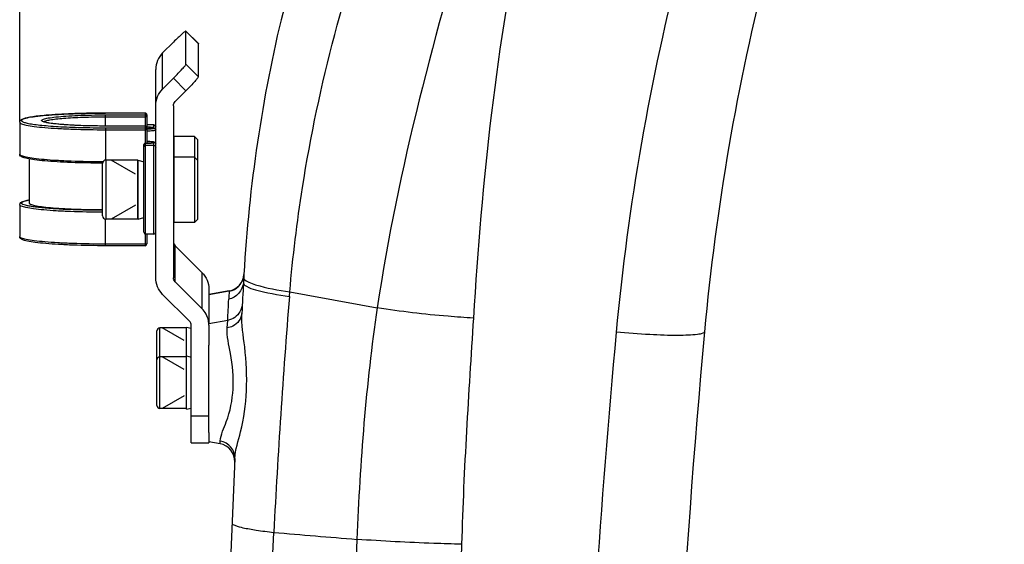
# Model space of a CAD drawing. Header units: millimetres. Extents: x 0 to 8410, y 0 to 5940.
# Tile 18 of 122: x 2704 to 2871, y 4746 to 4835. Entities that reach past the tile are written whole.
import ezdxf

# ---------------------------------------------------------------- set-up
doc = ezdxf.new("R2010")
doc.units = ezdxf.units.MM
doc.header["$LTSCALE"] = 462.55
doc.layers.get('0').update_dxf_attribs({"linetype": 'CONTINUOUS'})
for name, color, linetype in [('204102000021_DXF_DIMENSION', 7, 'CONTINUOUS'), ('304102000222DXF_CONTINUOUS_LINE', 7, 'CONTINUOUS'), ('304105000088DXF_CONTINUOUS_LINE', 7, 'CONTINUOUS'), ('304109000014DXF_CONTINUOUS_LINE', 7, 'CONTINUOUS'), ('501023000017DXF_CONTINUOUS_LINE', 7, 'CONTINUOUS'), ('501023000027DXF_CONTINUOUS_LINE', 7, 'CONTINUOUS'), ('604006000002DXF_CONTINUOUS_LINE', 7, 'CONTINUOUS'), ('604006000006DXF_CONTINUOUS_LINE', 7, 'CONTINUOUS')]:
    doc.layers.add(name, color=color, linetype=linetype)
doc.styles.get("Standard").update_dxf_attribs({"font": 'txt', "width": 0.7})
doc.dimstyles.new('DIMSTYLE_1', dxfattribs={"dimtxt": 65, "dimasz": 50, "dimexe": 1, "dimexo": 0, "dimgap": 1.625, "dimtad": 1, "dimdsep": 46, "dimtxsty": 'Standard', "dimblk": '_FILLED', "dimblk1": '_FILLED', "dimblk2": '_FILLED', "dimcen": 0.09, "dimclrt": 5, "dimazin": 2, "dimtp": 0.5, "dimtm": 0.5, "dimtfac": 1, "dimtofl": 0, "dimtmove": 0, "dimatfit": 3, "dimldrblk": '_FILLED', "dimfxl": 0, "dimtolj": 1, "dimarcsym": 0})

# ---------------------------------------------------------------- blocks, each defined once
blk = doc.blocks.new('_FILLED')
at = {"color": 0, "linetype": 'ByBlock'}
blk.add_solid([(0, 0), (-1, 0.17), (-1, -0.17)], dxfattribs=at)
blk = doc.blocks.new('*D1')
at = {"layer": '204102000021_DXF_DIMENSION', "color": 2, "linetype": 'Continuous'}
for p, q in [((2704.27, 4817.38), (2704.27, 5406.02)), ((2945.77, 5283.11), (2945.77, 5406.02)), ((2704.27, 5396.02), (2825.02, 5396.02)), ((2945.77, 5396.02), (2825.02, 5396.02))]:
    blk.add_line(p, q, dxfattribs=at)
at = {"layer": '204102000021_DXF_DIMENSION', "color": 2, "linetype": 'Continuous', "xscale": 50, "yscale": 50, "zscale": 50, "rotation": 180}
blk.add_blockref('_FILLED', (2704.27, 5396.02), dxfattribs=at)
at = {"layer": '204102000021_DXF_DIMENSION', "color": 2, "linetype": 'Continuous', "xscale": 50, "yscale": 50, "zscale": 50}
blk.add_blockref('_FILLED', (2945.77, 5396.02), dxfattribs=at)

msp = doc.modelspace()

# ---------------------------------------------------------------- linework, layer by layer
at = {"layer": '304102000222DXF_CONTINUOUS_LINE', "color": 7, "linetype": 'Continuous'}
for p, q in [((2742.174, 4791.593), (2742.177, 4791.645)), ((2739.703, 4788.864), (2736.267, 4788.258)), ((2736.267, 4764.923), (2736.267, 4779.709)), ((2738.158, 4763.044), (2736.267, 4763.377))]:
    msp.add_line(p, q, dxfattribs=at)
at = {"layer": '304102000222DXF_CONTINUOUS_LINE', "color": 9, "linetype": 'Continuous'}
for p, q in [((2739.7, 4788.823), (2736.267, 4788.22)), ((2739.7, 4788.823), (2739.703, 4788.864)), ((2749.882, 4787.928), (2749.949, 4788.732)), ((2739.441, 4783.897), (2736.267, 4783.339)), ((2739.359, 4782.637), (2739.441, 4783.897)), ((2738.158, 4763.044), (2738.184, 4763.495)), ((2738.158, 4763.044), (2738.184, 4763.495))]:
    msp.add_line(p, q, dxfattribs=at)
at = {"layer": '304102000222DXF_CONTINUOUS_LINE', "color": 7, "linetype": 'Continuous'}
msp.add_lwpolyline([(2758.005, 4862.931), (2754.106, 4853.172), (2750.652, 4842.864), (2748.46, 4834.693)], dxfattribs=at)
at = {"layer": '304102000222DXF_CONTINUOUS_LINE', "color": 9, "linetype": 'Continuous'}
for centre, radius, start, end in [((3207.435, 4744.356), 404.035, 165.50756, 174.66959), ((2739.152, 4791.78), 3.028, 334.74051, 352.69529), ((2739.268, 4791.761), 2.911, 352.76236, 356.69175), ((2739.162, 4791.83), 3.055, 287.54105, 297.74757), ((2739.186, 4791.785), 3.004, 297.73064, 305.34694), ((2739.207, 4791.753), 2.967, 305.37752, 312.18436), ((2739.192, 4791.77), 2.989, 312.18081, 322.00977), ((2739.213, 4791.754), 2.962, 321.99984, 331.10243), ((2739.215, 4791.752), 2.96, 331.12255, 334.70897), ((2992.281, 4774.261), 253, 176.7003, 177.01108), ((2739.186, 4791.753), 2.975, 279.96599, 287.55345), ((4068.566, 4680.486), 1323.054, 175.342005, 177.071654), ((3014.075, 6188.104), 1424.08, 259.311392, 259.916243), ((2922.831, 6755.148), 2014.737, 265.000144, 265.40134)]:
    msp.add_arc(centre, radius, start, end, dxfattribs=at)
at = {"layer": '304102000222DXF_CONTINUOUS_LINE', "color": 7, "linetype": 'Continuous'}
for centre, radius, start, end in [((3218.411, 4745.414), 400, 165.70742, 174.75699), ((2991.76, 4777.204), 250, 166.70426, 177.01108), ((2739.182, 4791.818), 3, 280, 356.68315), ((6736.659, 4581.668), 4000, 177.011078, 177.085097), ((4413.39, 4635.758), 1600, 174.75699, 183.31749), ((2737.637, 4760.089), 3, 357.44539, 80), ((6736.659, 4581.668), 4000, 177.437034, 179.860212)]:
    msp.add_arc(centre, radius, start, end, dxfattribs=at)
at = {"layer": '304102000222DXF_CONTINUOUS_LINE', "color": 9, "linetype": 'Continuous'}
for points, knots in [([(2749.949, 4788.732), (2750.46, 4794.621), (2753.289, 4817.947), (2759.397, 4840.866), (2765.64, 4857.296)], [0, 0, 0, 0, 0.2516963, 1, 1, 1, 1]), ([(2742.148, 4791.127), (2742.144, 4791.062), (2742.285, 4790.649), (2742.728, 4790.476), (2743.043, 4790.333)], [0, 0, 0, 0, 0.1595443, 1, 1, 1, 1]), ([(2742.1, 4790.239), (2742.087, 4789.987), (2742.914, 4789.429), (2745.356, 4788.672), (2747.945, 4788.207), (2749.882, 4787.928)], [0, 0, 0, 0, 0.0917678, 0.2897705, 1, 1, 1, 1]), ([(2743.043, 4790.333), (2743.408, 4790.168), (2745.656, 4789.404), (2748.005, 4789.022), (2749.949, 4788.732)], [0, 0, 0, 0, 0.1694831, 1, 1, 1, 1]), ([(2780.994, 4784.277), (2779.563, 4784.364), (2774.126, 4784.757), (2768.702, 4785.375), (2764.736, 4786.021)], [0, 0, 0, 0, 0.2629844, 1, 1, 1, 1]), ([(2741.834, 4785.079), (2741.789, 4784.2), (2740.858, 4783.004), (2739.686, 4782.684), (2739.359, 4782.637)], [0, 0, 0, 0, 0.7271379, 1, 1, 1, 1]), ([(2740.66, 4760.537), (2740.729, 4762.071), (2742.016, 4765.795), (2742.831, 4772.126), (2742.539, 4778.848), (2741.738, 4783.188), (2741.834, 4785.079)], [0, 0, 0, 0, 0.1862002, 0.470314, 0.7704481, 1, 1, 1, 1]), ([(2738.184, 4763.495), (2738.25, 4764.636), (2739.69, 4767.413), (2740.614, 4772.42), (2740.186, 4777.779), (2739.265, 4781.189), (2739.359, 4782.637)], [0, 0, 0, 0, 0.1761351, 0.4663455, 0.7763373, 1, 1, 1, 1]), ([(2805.147, 4781.89), (2799.726, 4723.677), (2796.844, 4645.635), (2799.775, 4567.812), (2800.865, 4548.436)], [0, 0, 0, 0, 0.7507837, 1, 1, 1, 1]), ([(2820.085, 4781.966), (2820.073, 4781.833), (2819.577, 4781.617), (2818.2, 4781.407), (2815.093, 4781.306), (2810.559, 4781.464), (2807.04, 4781.718), (2805.147, 4781.89)], [0, 0, 0, 0, 0.0264971, 0.0852876, 0.301065, 0.6216384, 1, 1, 1, 1]), ([(2740.66, 4760.537), (2740.69, 4761.214), (2740.196, 4762.656), (2738.871, 4763.377), (2738.184, 4763.495)], [0, 0, 0, 0, 0.4926986, 1, 1, 1, 1]), ([(2740.187, 4749.649), (2740.179, 4749.451), (2741.011, 4749.113), (2742.223, 4748.799), (2744.527, 4748.402), (2746.243, 4748.189), (2747.24, 4748.077)], [0, 0, 0, 0, 0.0812386, 0.277487, 0.5883509, 1, 1, 1, 1]), ([(2744.132, 4545.983), (2743.785, 4562.73), (2743.029, 4630.107), (2744.643, 4697.513), (2747.24, 4748.077)], [0, 0, 0, 0, 0.2485905, 1, 1, 1, 1]), ([(2761.298, 4746.896), (2760.633, 4730.281), (2758.488, 4663.924), (2758.239, 4597.503), (2759.191, 4547.748)], [0, 0, 0, 0, 0.2504541, 1, 1, 1, 1]), ([(2779.003, 4746.062), (2777.431, 4746.105), (2771.526, 4746.296), (2765.623, 4746.586), (2761.298, 4746.896)], [0, 0, 0, 0, 0.2660976, 1, 1, 1, 1]), ([(2779.003, 4746.062), (2777.601, 4696.628), (2776.477, 4630.78), (2776.408, 4564.931), (2776.449, 4548.535)], [0, 0, 0, 0, 0.7510153, 1, 1, 1, 1])]:
    msp.add_open_spline(points, degree=3, knots=knots, dxfattribs=at)
for points in [[(2781.439, 4855.714), (2774.55, 4832.84), (2768.282, 4809.646), (2764.736, 4786.021)], [(2789.747, 4853.241), (2784.784, 4830.606), (2782.459, 4807.403), (2780.994, 4784.277)], [(2742.1, 4790.239), (2742.035, 4788.999), (2740.849, 4787.667), (2739.625, 4787.453)], [(2739.441, 4783.897), (2739.502, 4785.082), (2739.563, 4786.267), (2739.625, 4787.453)], [(2741.916, 4786.686), (2741.892, 4786.225), (2741.754, 4785.757), (2741.525, 4785.356)], [(2764.736, 4786.021), (2762.805, 4773.073), (2761.823, 4759.978), (2761.298, 4746.896)], [(2741.525, 4785.356), (2741.104, 4784.62), (2740.276, 4784.043), (2739.441, 4783.897)], [(2780.994, 4784.277), (2780.188, 4771.547), (2779.36, 4758.813), (2779.003, 4746.062)]]:
    msp.add_open_spline(points, degree=3, dxfattribs=at)
at = {"layer": '304105000088DXF_CONTINUOUS_LINE', "color": 7, "linetype": 'Continuous'}
for p, q in [((2732.384, 4832.776), (2734.505, 4830.662)), ((2732.388, 4832.764), (2732.384, 4832.775)), ((2732.388, 4827.186), (2732.388, 4832.764)), ((2730.267, 4830.912), (2728.438, 4829.09)), ((2734.505, 4830.662), (2734.509, 4830.65)), ((2734.509, 4825.072), (2734.509, 4830.65)), ((2727.267, 4791.111), (2727.267, 4826.273)), ((2730.267, 4824.811), (2728.438, 4822.989)), ((2732.388, 4822.698), (2730.559, 4820.876)), ((2730.267, 4820.172), (2730.267, 4791.111)), ((2733.847, 4814.964), (2730.367, 4814.964)), ((2730.367, 4800.428), (2730.367, 4814.963)), ((2733.847, 4814.964), (2733.847, 4800.428)), ((2734.347, 4814.464), (2733.847, 4814.964)), ((2734.347, 4814.464), (2734.347, 4800.928)), ((2730.367, 4813.839), (2730.267, 4813.839)), ((2733.847, 4811.478), (2730.367, 4811.478)), ((2734.347, 4810.978), (2733.847, 4811.478)), ((2730.367, 4810.353), (2730.267, 4810.353)), ((2730.367, 4801.553), (2730.267, 4801.553)), ((2734.347, 4800.928), (2733.847, 4800.428)), ((2733.847, 4800.428), (2730.367, 4800.428)), ((2730.559, 4796.508), (2735.095, 4791.989)), ((2730.559, 4790.407), (2735.095, 4785.888)), ((2736.267, 4789.172), (2736.267, 4783.339)), ((2728.438, 4788.293), (2732.974, 4783.775)), ((2733.267, 4763.222), (2733.267, 4783.071)), ((2736.267, 4783.071), (2736.267, 4779.709)), ((2736.267, 4764.923), (2736.267, 4763.222)), ((2733.267, 4763.222), (2736.267, 4763.222))]:
    msp.add_line(p, q, dxfattribs=at)
at = {"layer": '304105000088DXF_CONTINUOUS_LINE', "color": 9, "linetype": 'Continuous'}
for p, q in [((2732.388, 4832.764), (2734.509, 4830.65)), ((2728.438, 4822.989), (2728.438, 4829.09)), ((2732.388, 4827.186), (2734.509, 4825.072)), ((2730.267, 4824.811), (2732.388, 4822.698)), ((2730.559, 4790.407), (2730.559, 4796.508)), ((2735.095, 4791.989), (2735.095, 4785.888)), ((2733.267, 4767.786), (2736.267, 4767.786))]:
    msp.add_line(p, q, dxfattribs=at)
at = {"layer": '304105000088DXF_CONTINUOUS_LINE', "color": 7, "linetype": 'Continuous'}
msp.add_arc((2732.285, 4783.07), 3.981, 0.01601, 11.27668, dxfattribs=at)
for points, knots in [([(2732.384, 4832.776), (2732.369, 4832.791), (2732.281, 4832.738), (2732.166, 4832.663), (2731.957, 4832.494), (2731.579, 4832.169), (2731.001, 4831.633), (2730.524, 4831.168), (2730.267, 4830.912)], [0, 0, 0, 0, 0.022427, 0.0793639, 0.1706518, 0.2933727, 0.6151555, 1, 1, 1, 1]), ([(2728.438, 4829.09), (2728.071, 4828.724), (2727.474, 4827.839), (2727.267, 4826.791), (2727.267, 4826.273)], [0, 0, 0, 0, 0.5002586, 1, 1, 1, 1]), ([(2730.267, 4824.811), (2730.541, 4825.084), (2731.047, 4825.601), (2731.634, 4826.228), (2732.011, 4826.66), (2732.21, 4826.897), (2732.324, 4827.061), (2732.388, 4827.152), (2732.388, 4827.186)], [0, 0, 0, 0, 0.3634162, 0.6805137, 0.80624, 0.9034405, 0.9685863, 1, 1, 1, 1]), ([(2734.509, 4825.072), (2734.509, 4825.039), (2734.445, 4824.948), (2734.332, 4824.783), (2734.132, 4824.546), (2733.756, 4824.115), (2733.168, 4823.487), (2732.662, 4822.97), (2732.388, 4822.698)], [0, 0, 0, 0, 0.0314137, 0.0965595, 0.19376, 0.3194863, 0.6365838, 1, 1, 1, 1]), ([(2727.267, 4820.172), (2727.267, 4820.69), (2727.474, 4821.738), (2728.071, 4822.623), (2728.438, 4822.989)], [0, 0, 0, 0, 0.4997414, 1, 1, 1, 1]), ([(2728.438, 4788.293), (2728.071, 4788.66), (2727.474, 4789.545), (2727.267, 4790.593), (2727.267, 4791.111)], [0, 0, 0, 0, 0.5002586, 1, 1, 1, 1]), ([(2735.095, 4791.989), (2735.463, 4791.623), (2736.059, 4790.738), (2736.267, 4789.69), (2736.267, 4789.172)], [0, 0, 0, 0, 0.5002586, 1, 1, 1, 1])]:
    msp.add_open_spline(points, degree=3, knots=knots, dxfattribs=at)
for points in [[(2730.267, 4820.172), (2730.267, 4820.426), (2730.379, 4820.697), (2730.559, 4820.876)], [(2730.267, 4797.212), (2730.267, 4796.958), (2730.379, 4796.687), (2730.559, 4796.508)], [(2730.559, 4790.407), (2730.379, 4790.586), (2730.267, 4790.857), (2730.267, 4791.111)], [(2736.19, 4783.848), (2736.039, 4784.605), (2735.642, 4785.344), (2735.095, 4785.888)], [(2733.267, 4783.071), (2733.267, 4783.325), (2733.154, 4783.596), (2732.974, 4783.775)]]:
    msp.add_open_spline(points, degree=3, dxfattribs=at)
at = {"layer": '304109000014DXF_CONTINUOUS_LINE', "color": 9, "linetype": 'Continuous'}
for p, q in [((2709.156, 4818.586), (2709.104, 4818.582)), ((2718.767, 4818.913), (2718.767, 4818.914)), ((2725.467, 4818.913), (2718.767, 4818.913)), ((2718.767, 4816.734), (2718.767, 4818.616)), ((2718.767, 4818.616), (2725.467, 4818.616)), ((2718.767, 4818.291), (2725.467, 4818.291)), ((2725.467, 4818.914), (2725.467, 4813.834)), ((2710.904, 4817.03), (2710.837, 4817.036)), ((2712.204, 4816.927), (2712.135, 4816.932)), ((2725.467, 4816.734), (2718.767, 4816.734)), ((2718.767, 4816.437), (2718.767, 4810.974)), ((2718.767, 4816.437), (2725.467, 4816.437)), ((2718.767, 4816.112), (2725.467, 4816.112)), ((2726.967, 4816.91), (2725.767, 4816.91)), ((2726.167, 4816.518), (2725.767, 4816.518)), ((2726.167, 4816.302), (2726.167, 4816.518)), ((2726.767, 4816.396), (2726.767, 4816.466)), ((2726.967, 4816.37), (2726.967, 4816.939)), ((2725.567, 4798.487), (2725.567, 4813.852)), ((2725.567, 4813.851), (2726.167, 4813.851)), ((2726.967, 4813.459), (2725.567, 4813.459)), ((2726.167, 4813.852), (2726.167, 4813.851)), ((2726.767, 4813.903), (2726.767, 4813.973)), ((2726.967, 4798.487), (2726.967, 4813.999)), ((2725.188, 4810.733), (2725.267, 4810.733)), ((2718.767, 4796.512), (2718.767, 4801.001)), ((2725.467, 4798.507), (2725.467, 4796.512)), ((2725.467, 4796.786), (2718.767, 4796.786))]:
    msp.add_line(p, q, dxfattribs=at)
at = {"layer": '304109000014DXF_CONTINUOUS_LINE', "color": 7, "linetype": 'Continuous'}
for p, q in [((2725.467, 4818.914), (2718.767, 4818.914)), ((2725.767, 4818.614), (2725.767, 4813.852)), ((2704.267, 4817.376), (2704.267, 4811.997)), ((2725.467, 4816.735), (2718.767, 4816.735)), ((2726.967, 4816.939), (2725.767, 4816.939)), ((2725.267, 4798.788), (2725.267, 4813.552)), ((2725.567, 4813.852), (2726.167, 4813.852)), ((2705.867, 4811.178), (2705.867, 4803.728)), ((2704.267, 4803.429), (2704.267, 4798.05)), ((2726.967, 4798.487), (2725.567, 4798.487)), ((2725.767, 4798.487), (2725.767, 4796.812)), ((2725.467, 4796.512), (2718.767, 4796.512))]:
    msp.add_line(p, q, dxfattribs=at)
for centre, start, end in [((2725.467, 4818.614), 0, 90), ((2725.467, 4816.435), 0, 90), ((2726.967, 4816.639), 0, 90), ((2725.567, 4813.552), 90, 180), ((2725.567, 4798.787), 180, 270), ((2726.967, 4798.787), 270, 360), ((2725.467, 4796.812), 270, 360)]:
    msp.add_arc(centre, 0.3, start, end, dxfattribs=at)
at = {"layer": '304109000014DXF_CONTINUOUS_LINE', "color": 9, "linetype": 'Continuous'}
for centre, radius, start, end in [((2726.766, 4816.097), 0.299, 112.40485, 120.46131), ((2726.972, 4816.611), 0.294, 0.01182, 5.20065), ((2725.564, 4813.552), 0.298, 147.97226, 157.02413), ((2725.567, 4813.551), 0.3, 133.67072, 147.97215), ((2725.567, 4813.55), 0.301, 121.19728, 133.59855), ((2725.566, 4813.552), 0.299, 110.74471, 121.19343), ((2726.765, 4813.674), 0.298, 134.89466, 139.71187)]:
    msp.add_arc(centre, radius, start, end, dxfattribs=at)
at = {"layer": '304109000014DXF_CONTINUOUS_LINE', "color": 7, "linetype": 'Continuous'}
for points, knots in [([(2704.267, 4817.376), (2704.267, 4817.502), (2704.396, 4817.736), (2704.725, 4817.904), (2705.11, 4818.036), (2705.838, 4818.207), (2707.037, 4818.389), (2708.795, 4818.569), (2710.933, 4818.718), (2714.298, 4818.872), (2716.944, 4818.914), (2718.767, 4818.914)], [0, 0, 0, 0, 0.0253505, 0.0474401, 0.0739587, 0.107684, 0.198417, 0.3188483, 0.4650248, 0.6315733, 1, 1, 1, 1]), ([(2718.767, 4816.735), (2717.511, 4816.735), (2715.678, 4816.762), (2713.327, 4816.858), (2711.788, 4816.953), (2710.474, 4817.067), (2709.432, 4817.199), (2708.751, 4817.319), (2708.39, 4817.429), (2708.268, 4817.474), (2708.23, 4817.5)], [0, 0, 0, 0, 0.3554926, 0.5191026, 0.6662174, 0.792106, 0.8925715, 0.9637927, 0.9869886, 1, 1, 1, 1]), ([(2726.629, 4816.353), (2726.537, 4816.324), (2726.245, 4816.311), (2725.959, 4816.291), (2725.767, 4816.287)], [0, 0, 0, 0, 0.3346765, 1, 1, 1, 1]), ([(2727.267, 4813.7), (2727.267, 4813.782), (2727.204, 4813.928), (2727.033, 4814.015), (2726.878, 4814.047), (2726.636, 4814.077), (2726.262, 4814.099), (2725.942, 4814.105), (2725.767, 4814.105)], [0, 0, 0, 0, 0.1451523, 0.2500666, 0.3312344, 0.4281921, 0.6861843, 1, 1, 1, 1]), ([(2726.167, 4813.852), (2726.222, 4813.852), (2726.386, 4813.856), (2726.552, 4813.856), (2726.66, 4813.878)], [0, 0, 0, 0, 0.3344197, 1, 1, 1, 1]), ([(2718.275, 4810.46), (2716.504, 4810.465), (2713.937, 4810.513), (2710.678, 4810.67), (2708.619, 4810.819), (2706.93, 4810.998), (2705.779, 4811.177), (2705.081, 4811.346), (2704.709, 4811.475), (2704.391, 4811.644), (2704.267, 4811.874), (2704.267, 4811.997)], [0, 0, 0, 0, 0.3704126, 0.5367327, 0.6822616, 0.8019051, 0.8919714, 0.9254961, 0.9519586, 0.9742505, 1, 1, 1, 1]), ([(2704.267, 4803.429), (2704.267, 4803.567), (2704.429, 4803.825), (2704.819, 4803.995), (2705.289, 4804.138), (2705.648, 4804.211), (2705.85, 4804.249)], [0, 0, 0, 0, 0.2192579, 0.4186157, 0.672031, 1, 1, 1, 1]), ([(2705.867, 4803.728), (2705.867, 4803.687), (2705.942, 4803.588), (2706.257, 4803.437), (2706.939, 4803.264), (2708.064, 4803.09), (2709.58, 4802.93), (2711.43, 4802.795), (2714.362, 4802.654), (2716.671, 4802.61), (2718.265, 4802.605)], [0, 0, 0, 0, 0.0097675, 0.0262006, 0.0842221, 0.1759764, 0.2987295, 0.4482321, 0.6191499, 1, 1, 1, 1]), ([(2718.767, 4796.512), (2716.944, 4796.512), (2714.298, 4796.554), (2710.933, 4796.708), (2708.795, 4796.857), (2707.037, 4797.037), (2705.838, 4797.219), (2705.11, 4797.39), (2704.725, 4797.522), (2704.396, 4797.69), (2704.267, 4797.925), (2704.267, 4798.05)], [0, 0, 0, 0, 0.3684263, 0.5349747, 0.681151, 0.8015827, 0.8923159, 0.9260413, 0.9525598, 0.9746498, 1, 1, 1, 1])]:
    msp.add_open_spline(points, degree=3, knots=knots, dxfattribs=at)
at = {"layer": '304109000014DXF_CONTINUOUS_LINE', "color": 9, "linetype": 'Continuous'}
for points, knots in [([(2709.104, 4818.582), (2708.622, 4818.543), (2707.741, 4818.462), (2706.554, 4818.315), (2705.732, 4818.174), (2705.218, 4818.049), (2704.942, 4817.963), (2704.742, 4817.874), (2704.61, 4817.789), (2704.549, 4817.675), (2704.611, 4817.56), (2704.743, 4817.475), (2704.944, 4817.386), (2705.221, 4817.3), (2705.735, 4817.175), (2706.558, 4817.035), (2707.746, 4816.887), (2709.18, 4816.756), (2711.485, 4816.599), (2714.704, 4816.471), (2717.372, 4816.437), (2718.767, 4816.437)], [0, 0, 0, 0, 0.0759382, 0.1390568, 0.1880549, 0.2069752, 0.2221029, 0.2334753, 0.2413388, 0.2466059, 0.2518856, 0.2597742, 0.2711751, 0.2863322, 0.3052817, 0.3543365, 0.4175074, 0.4934922, 0.5806553, 0.7806663, 1, 1, 1, 1]), ([(2708.196, 4817.482), (2708.132, 4817.509), (2708.03, 4817.544), (2707.937, 4817.701), (2708.085, 4817.829), (2708.447, 4817.968), (2709.246, 4818.135), (2710.514, 4818.293), (2712.198, 4818.432), (2714.199, 4818.536), (2716.425, 4818.602), (2717.973, 4818.616), (2718.767, 4818.616)], [0, 0, 0, 0, 0.018504, 0.0287288, 0.0407061, 0.0620898, 0.1369668, 0.2531695, 0.4055438, 0.5868312, 0.788245, 1, 1, 1, 1]), ([(2710.837, 4817.036), (2710.279, 4817.089), (2709.525, 4817.171), (2708.647, 4817.339), (2708.323, 4817.429), (2708.196, 4817.482)], [0, 0, 0, 0, 0.6261822, 0.8462604, 1, 1, 1, 1]), ([(2708.311, 4817.46), (2708.406, 4817.55), (2708.777, 4817.665), (2709.464, 4817.814), (2710.481, 4817.945), (2711.77, 4818.066), (2713.3, 4818.163), (2715.658, 4818.264), (2717.502, 4818.291), (2718.767, 4818.291)], [0, 0, 0, 0, 0.0372797, 0.1053902, 0.2031962, 0.3277161, 0.4748687, 0.6397421, 1, 1, 1, 1]), ([(2718.767, 4818.913), (2717.047, 4818.913), (2713.841, 4818.863), (2710.638, 4818.705), (2709.156, 4818.586)], [0, 0, 0, 0, 0.536307, 1, 1, 1, 1]), ([(2725.767, 4818.614), (2725.767, 4818.69), (2725.702, 4818.849), (2725.543, 4818.913), (2725.467, 4818.913)], [0, 0, 0, 0, 0.4993571, 1, 1, 1, 1]), ([(2725.767, 4818.317), (2725.767, 4818.394), (2725.702, 4818.553), (2725.543, 4818.616), (2725.467, 4818.616)], [0, 0, 0, 0, 0.4993587, 1, 1, 1, 1]), ([(2725.767, 4818.317), (2725.767, 4818.309), (2725.722, 4818.306), (2725.673, 4818.296), (2725.574, 4818.293), (2725.505, 4818.291), (2725.467, 4818.291)], [0, 0, 0, 0, 0.0823385, 0.2989334, 0.6208964, 1, 1, 1, 1]), ([(2704.267, 4817.376), (2704.267, 4817.329), (2704.356, 4817.214), (2704.728, 4817.04), (2705.534, 4816.842), (2706.858, 4816.642), (2708.643, 4816.461), (2710.812, 4816.31), (2714.23, 4816.155), (2716.917, 4816.112), (2718.767, 4816.112)], [0, 0, 0, 0, 0.0096883, 0.026189, 0.0846861, 0.1771937, 0.3007546, 0.4508546, 0.6218537, 1, 1, 1, 1]), ([(2712.135, 4816.932), (2712.027, 4816.939), (2711.617, 4816.968), (2711.206, 4817.002), (2710.904, 4817.03)], [0, 0, 0, 0, 0.2628034, 1, 1, 1, 1]), ([(2713.672, 4816.845), (2713.545, 4816.851), (2713.055, 4816.875), (2712.566, 4816.903), (2712.204, 4816.927)], [0, 0, 0, 0, 0.2594713, 1, 1, 1, 1]), ([(2718.767, 4816.734), (2718.326, 4816.734), (2716.627, 4816.743), (2714.928, 4816.787), (2713.672, 4816.845)], [0, 0, 0, 0, 0.2595951, 1, 1, 1, 1]), ([(2725.767, 4816.435), (2725.767, 4816.511), (2725.702, 4816.67), (2725.543, 4816.734), (2725.467, 4816.734)], [0, 0, 0, 0, 0.4993571, 1, 1, 1, 1]), ([(2725.767, 4816.139), (2725.767, 4816.215), (2725.702, 4816.374), (2725.543, 4816.437), (2725.467, 4816.437)], [0, 0, 0, 0, 0.4993587, 1, 1, 1, 1]), ([(2725.767, 4816.139), (2725.767, 4816.13), (2725.722, 4816.128), (2725.673, 4816.117), (2725.574, 4816.114), (2725.505, 4816.112), (2725.467, 4816.112)], [0, 0, 0, 0, 0.0823385, 0.2989334, 0.6208964, 1, 1, 1, 1]), ([(2725.767, 4816.286), (2725.856, 4816.288), (2726.144, 4816.298), (2726.434, 4816.311), (2726.63, 4816.345)], [0, 0, 0, 0, 0.309092, 1, 1, 1, 1]), ([(2725.767, 4816.265), (2725.833, 4816.265), (2726.079, 4816.267), (2726.326, 4816.275), (2726.506, 4816.287)], [0, 0, 0, 0, 0.2679006, 1, 1, 1, 1]), ([(2725.767, 4815.94), (2725.958, 4815.94), (2726.311, 4815.946), (2726.729, 4815.968), (2726.997, 4815.995), (2727.139, 4816.017), (2727.217, 4816.035), (2727.267, 4816.058), (2727.267, 4816.071)], [0, 0, 0, 0, 0.3784599, 0.6997874, 0.8234527, 0.916048, 0.9746166, 1, 1, 1, 1]), ([(2726.767, 4816.466), (2726.767, 4816.482), (2726.678, 4816.488), (2726.579, 4816.509), (2726.381, 4816.515), (2726.243, 4816.518), (2726.167, 4816.518)], [0, 0, 0, 0, 0.0823345, 0.298928, 0.6208155, 1, 1, 1, 1]), ([(2726.506, 4816.287), (2726.57, 4816.292), (2726.682, 4816.301), (2726.832, 4816.32), (2726.912, 4816.337), (2726.967, 4816.357), (2726.967, 4816.37)], [0, 0, 0, 0, 0.4103273, 0.7211777, 0.918265, 1, 1, 1, 1]), ([(2726.63, 4816.345), (2726.664, 4816.352), (2726.704, 4816.36), (2726.767, 4816.382), (2726.767, 4816.396)], [0, 0, 0, 0, 0.7079475, 1, 1, 1, 1]), ([(2726.967, 4816.91), (2727.039, 4816.91), (2727.189, 4816.854), (2727.259, 4816.71), (2727.265, 4816.638)], [0, 0, 0, 0, 0.5005515, 1, 1, 1, 1]), ([(2726.967, 4816.37), (2727.043, 4816.37), (2727.202, 4816.306), (2727.267, 4816.147), (2727.267, 4816.071)], [0, 0, 0, 0, 0.500674, 1, 1, 1, 1]), ([(2726.967, 4813.999), (2726.967, 4814.01), (2726.927, 4814.028), (2726.865, 4814.042), (2726.751, 4814.06), (2726.537, 4814.082), (2726.202, 4814.099), (2725.92, 4814.104), (2725.767, 4814.104)], [0, 0, 0, 0, 0.0253763, 0.0839284, 0.1765155, 0.3001786, 0.6215039, 1, 1, 1, 1]), ([(2726.767, 4813.973), (2726.767, 4814), (2726.629, 4814.019), (2726.463, 4814.052), (2726.134, 4814.071), (2725.9, 4814.081), (2725.767, 4814.083)], [0, 0, 0, 0, 0.0800614, 0.2881297, 0.6061807, 1, 1, 1, 1]), ([(2725.267, 4813.16), (2725.267, 4813.236), (2725.331, 4813.395), (2725.49, 4813.459), (2725.567, 4813.459)], [0, 0, 0, 0, 0.499326, 1, 1, 1, 1]), ([(2726.167, 4813.851), (2726.198, 4813.851), (2726.315, 4813.852), (2726.433, 4813.856), (2726.519, 4813.861)], [0, 0, 0, 0, 0.2656195, 1, 1, 1, 1]), ([(2726.519, 4813.861), (2726.58, 4813.865), (2726.664, 4813.871), (2726.737, 4813.886), (2726.767, 4813.897), (2726.767, 4813.903)], [0, 0, 0, 0, 0.7210236, 0.9188384, 1, 1, 1, 1]), ([(2726.967, 4813.999), (2727.043, 4813.999), (2727.202, 4813.936), (2727.267, 4813.777), (2727.267, 4813.7)], [0, 0, 0, 0, 0.500674, 1, 1, 1, 1]), ([(2726.967, 4813.459), (2727.043, 4813.459), (2727.202, 4813.395), (2727.267, 4813.236), (2727.267, 4813.16)], [0, 0, 0, 0, 0.500674, 1, 1, 1, 1]), ([(2704.267, 4811.997), (2704.267, 4811.95), (2704.353, 4811.838), (2704.712, 4811.666), (2705.492, 4811.471), (2706.775, 4811.274), (2708.505, 4811.093), (2710.613, 4810.943), (2713.948, 4810.784), (2716.573, 4810.738), (2718.383, 4810.733)], [0, 0, 0, 0, 0.0097414, 0.0261943, 0.0843653, 0.1763584, 0.2993669, 0.4490586, 0.6200023, 1, 1, 1, 1]), ([(2718.266, 4802.491), (2716.057, 4802.498), (2712.923, 4802.566), (2709.404, 4802.787), (2707.756, 4802.942), (2706.755, 4803.063), (2705.933, 4803.191), (2705.304, 4803.327), (2704.902, 4803.45), (2704.689, 4803.561), (2704.597, 4803.635), (2704.555, 4803.723), (2704.59, 4803.814), (2704.677, 4803.887), (2704.882, 4804), (2705.275, 4804.122), (2705.626, 4804.199), (2705.834, 4804.239)], [0, 0, 0, 0, 0.433442, 0.6149216, 0.6918959, 0.7581549, 0.8127728, 0.8550542, 0.8846429, 0.8947799, 0.9021083, 0.9074296, 0.9126267, 0.9196838, 0.9294984, 0.9584006, 1, 1, 1, 1]), ([(2718.266, 4802.166), (2716.467, 4802.172), (2713.861, 4802.22), (2710.552, 4802.379), (2708.463, 4802.53), (2706.749, 4802.71), (2705.479, 4802.907), (2704.708, 4803.101), (2704.351, 4803.272), (2704.267, 4803.383), (2704.267, 4803.429)], [0, 0, 0, 0, 0.3805544, 0.5514807, 0.7010488, 0.8238905, 0.9157286, 0.9738021, 0.9902414, 1, 1, 1, 1]), ([(2718.767, 4796.786), (2716.917, 4796.786), (2714.23, 4796.829), (2710.812, 4796.984), (2708.643, 4797.134), (2706.858, 4797.316), (2705.534, 4797.516), (2704.728, 4797.714), (2704.356, 4797.888), (2704.267, 4798.003), (2704.267, 4798.05)], [0, 0, 0, 0, 0.3781463, 0.5491454, 0.6992454, 0.8228063, 0.9153139, 0.973811, 0.9903117, 1, 1, 1, 1]), ([(2725.767, 4796.812), (2725.767, 4796.804), (2725.722, 4796.801), (2725.673, 4796.791), (2725.574, 4796.788), (2725.505, 4796.786), (2725.467, 4796.786)], [0, 0, 0, 0, 0.0823389, 0.2989352, 0.6208981, 1, 1, 1, 1])]:
    msp.add_open_spline(points, degree=3, knots=knots, dxfattribs=at)
for points in [[(2726.52, 4816.337), (2726.573, 4816.413), (2726.674, 4816.466), (2726.767, 4816.466)], [(2726.652, 4816.373), (2726.688, 4816.388), (2726.728, 4816.396), (2726.767, 4816.396)], [(2725.267, 4813.552), (2725.267, 4813.592), (2725.275, 4813.632), (2725.29, 4813.669)], [(2725.46, 4813.832), (2725.494, 4813.844), (2725.53, 4813.851), (2725.567, 4813.851)], [(2726.554, 4813.886), (2726.609, 4813.94), (2726.69, 4813.973), (2726.767, 4813.973)], [(2726.644, 4813.877), (2726.682, 4813.894), (2726.725, 4813.903), (2726.767, 4813.903)]]:
    msp.add_open_spline(points, degree=3, dxfattribs=at)
at = {"layer": '501023000017DXF_CONTINUOUS_LINE', "color": 9, "linetype": 'Continuous'}
for p, q in [((2727.967, 4777.737), (2727.967, 4782.618)), ((2727.967, 4769.017), (2727.967, 4777.737))]:
    msp.add_line(p, q, dxfattribs=at)
at = {"layer": '501023000017DXF_CONTINUOUS_LINE', "color": 7, "linetype": 'Continuous'}
for p, q in [((2732.456, 4782.618), (2727.967, 4782.618)), ((2727.467, 4777.237), (2727.467, 4782.118)), ((2732.456, 4777.737), (2727.967, 4777.737)), ((2727.467, 4769.517), (2727.467, 4777.237)), ((2732.456, 4769.017), (2727.967, 4769.017))]:
    msp.add_line(p, q, dxfattribs=at)
at = {"layer": '501023000017DXF_CONTINUOUS_LINE', "color": 2, "linetype": 'Continuous'}
for p, q in [((2732.067, 4780.489), (2728.379, 4782.618)), ((2732.067, 4775.608), (2728.379, 4777.737)), ((2732.067, 4771.146), (2728.379, 4769.017))]:
    msp.add_line(p, q, dxfattribs=at)
at = {"layer": '501023000017DXF_CONTINUOUS_LINE', "color": 7, "linetype": 'Continuous'}
for centre, start, end in [((2727.967, 4782.118), 90, 180), ((2727.967, 4777.237), 90, 180), ((2727.967, 4769.517), 180, 270)]:
    msp.add_arc(centre, 0.5, start, end, dxfattribs=at)
at = {"layer": '501023000027DXF_CONTINUOUS_LINE', "color": 9, "linetype": 'Continuous'}
msp.add_line((2718.867, 4800.987), (2718.867, 4810.987), dxfattribs=at)
at = {"layer": '501023000027DXF_CONTINUOUS_LINE', "color": 7, "linetype": 'Continuous'}
for p, q in [((2724.267, 4810.987), (2718.867, 4810.987)), ((2724.267, 4800.987), (2724.267, 4810.987)), ((2718.267, 4801.587), (2718.267, 4810.387)), ((2724.267, 4800.987), (2718.867, 4800.987))]:
    msp.add_line(p, q, dxfattribs=at)
at = {"layer": '501023000027DXF_CONTINUOUS_LINE', "color": 2, "linetype": 'Continuous'}
for p, q in [((2723.867, 4808.618), (2719.763, 4810.987)), ((2723.867, 4803.356), (2719.763, 4800.987))]:
    msp.add_line(p, q, dxfattribs=at)
at = {"layer": '501023000027DXF_CONTINUOUS_LINE', "color": 7, "linetype": 'Continuous'}
for centre, start, end in [((2718.867, 4810.387), 90, 180), ((2718.867, 4801.587), 180, 270)]:
    msp.add_arc(centre, 0.6, start, end, dxfattribs=at)
at = {"layer": '604006000002DXF_CONTINUOUS_LINE', "color": 7, "linetype": 'Continuous'}
for p, q in [((2732.456, 4782.618), (2732.492, 4782.758)), ((2732.492, 4777.877), (2732.492, 4782.758)), ((2732.492, 4782.758), (2733.267, 4782.558)), ((2732.456, 4777.737), (2732.492, 4777.877)), ((2732.492, 4768.877), (2732.492, 4777.877)), ((2732.492, 4777.877), (2733.267, 4777.677)), ((2732.456, 4769.017), (2732.492, 4768.877)), ((2732.492, 4768.877), (2733.267, 4769.077))]:
    msp.add_line(p, q, dxfattribs=at)
at = {"layer": '604006000006DXF_CONTINUOUS_LINE', "color": 7, "linetype": 'Continuous'}
for p, q in [((2724.267, 4810.852), (2724.306, 4810.987)), ((2724.306, 4800.987), (2724.306, 4810.987)), ((2724.306, 4810.987), (2725.267, 4810.71)), ((2724.267, 4801.123), (2724.306, 4800.987)), ((2724.306, 4800.987), (2725.267, 4801.264))]:
    msp.add_line(p, q, dxfattribs=at)

# ---------------------------------------------------------------- dimensions: what is measured, and where the dimension line sits
at = {"layer": '204102000021_DXF_DIMENSION', "color": 2, "linetype": 'Continuous'}
dim = msp.add_linear_dim(base=(2704.267, 5396.016), p1=(2945.767, 5283.107), p2=(2704.267, 4817.376), angle=180, dimstyle='DIMSTYLE_1', dxfattribs=at)
dim.commit()
dim.dimension.update_dxf_attribs({"geometry": '*D1', "text_midpoint": (2711.267, 5396.016), "dimtype": 160})

doc.saveas('drawing.dxf')
